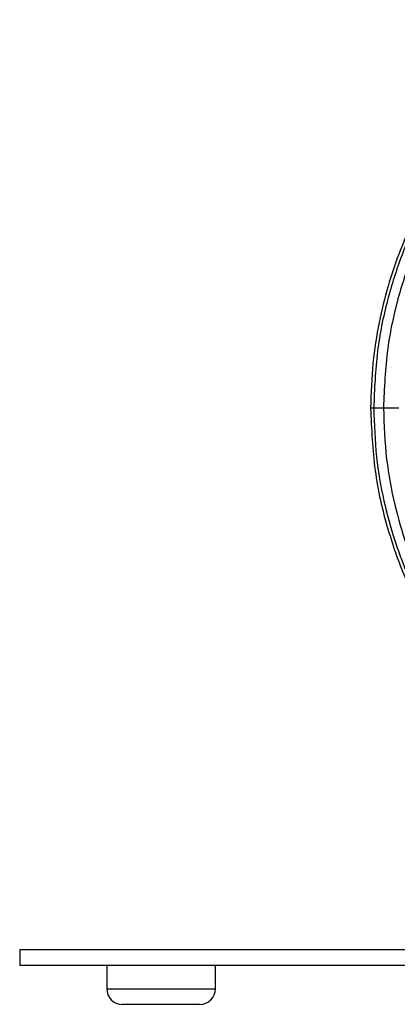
# Paper-space layout '_Izquierda' of a CAD drawing. Header units: millimetres. Extents: x -200 to 200, y -56 to 638.
# Tile 1 of 10: x -110 to -62, y -56 to 71. Entities that reach past the tile are written whole.
import ezdxf

# ---------------------------------------------------------------- set-up
doc = ezdxf.new("R2010")
doc.units = ezdxf.units.MM

psp = doc.layouts.new('_Izquierda')

# ---------------------------------------------------------------- linework, layer by layer
at = {"color": 7, "linetype": 'Continuous', "lineweight": 25}
for p, q in [((-110, -48.56), (-110, -50.56)), ((110, -48.56), (-110, -48.56)), ((110, -50.56), (-110, -50.56)), ((-98.84, -50.56), (-98.84, -53.56)), ((-84.91, -53.56), (-84.91, -50.56)), ((-98.84, -53.56), (-84.91, -53.56)), ((-86.91, -55.56), (-96.84, -55.56))]:
    psp.add_line(p, q, dxfattribs=at)
for centre, start, end in [((-96.84, -53.56), 180, 270), ((-86.91, -53.56), 270, 0)]:
    psp.add_arc(centre, 2, start, end, dxfattribs=at)
for points, knots in [([(-36.2, 70.76), (-37.7, 69.79), (-40.65, 67.89), (-44.52, 64.74), (-47.74, 61.73), (-50.34, 58.95), (-52.57, 56.28), (-54.85, 53.22), (-57.19, 49.59), (-59.49, 45.29), (-61.36, 40.92), (-62.86, 36.44), (-64, 31.78), (-64.83, 26.55), (-64.94, 22.87), (-65, 20.94)], [0, 0, 0, 0, 0.0892008, 0.1749752, 0.2483364, 0.3092566, 0.3648262, 0.4217662, 0.4998144, 0.5803041, 0.6647842, 0.7364938, 0.8162703, 0.9041069, 1, 1, 1, 1]), ([(-36.43, 70.01), (-36.51, 69.96), (-37.89, 69.16), (-40.25, 67.45), (-43.37, 65.04), (-45.88, 62.81), (-47.96, 60.78), (-50.16, 58.44), (-52.78, 55.31), (-55.88, 50.94), (-58.73, 45.93), (-61.14, 40.42), (-62.99, 34.61), (-64.33, 28.03), (-64.51, 23.37), (-64.6, 20.94)], [0, 0, 0, 0, 0.004604, 0.081131, 0.14785, 0.204747, 0.25181, 0.295243, 0.368119, 0.45878, 0.567256, 0.660364, 0.763529, 0.87675, 1, 1, 1, 1]), ([(-36.44, 68.49), (-36.53, 68.44), (-37.79, 67.68), (-39.92, 66.11), (-42.68, 63.95), (-44.95, 61.94), (-47.07, 59.89), (-49.31, 57.5), (-51.79, 54.51), (-54.41, 50.85), (-57.04, 46.44), (-59.49, 41.24), (-61.55, 35.2), (-63.05, 28.35), (-63.25, 23.48), (-63.35, 20.94)], [0, 0, 0, 0, 0.005237, 0.077418, 0.138986, 0.189923, 0.236916, 0.294253, 0.362423, 0.441448, 0.531353, 0.632161, 0.743881, 0.866502, 1, 1, 1, 1]), ([(-65, 20.94), (-64.89, 18.26), (-64.67, 13), (-62.97, 5.52), (-60.57, -1.19), (-58.06, -6.17), (-55.77, -9.94), (-53.63, -13.04), (-50.83, -16.55), (-47.23, -20.41), (-42.7, -24.38), (-39.02, -27.24), (-36.73, -28.52), (-36.43, -28.69)], [0, 0, 0, 0, 0.134567, 0.263676, 0.383044, 0.491144, 0.542629, 0.604746, 0.679809, 0.767807, 0.868694, 0.982423, 1, 1, 1, 1]), ([(-64.54, 20.94), (-64.64, 20.94), (-64.96, 20.94), (-64.98, 20.94), (-65, 20.94)], [0, 0, 0, 0, 0.34265, 1, 1, 1, 1]), ([(-64.6, 20.94), (-64.53, 18.85), (-64.4, 14.84), (-63.41, 9.2), (-62.07, 4.25), (-60.5, -0.02), (-58.86, -3.63), (-57.27, -6.61), (-55.76, -9.1), (-53.97, -11.77), (-51.51, -15.02), (-47.95, -19.02), (-43.72, -22.9), (-39.78, -25.99), (-37.33, -27.49), (-36.43, -28.04)], [0, 0, 0, 0, 0.10666, 0.203437, 0.29032, 0.367298, 0.434388, 0.491598, 0.538934, 0.582395, 0.655229, 0.7458, 0.85405, 0.946829, 1, 1, 1, 1]), ([(-63.34, 20.94), (-63.41, 20.94), (-63.82, 20.94), (-64.27, 20.94), (-64.6, 20.94), (-64.57, 20.94), (-64.56, 20.94)], [0, 0, 0, 0, 0.076663, 0.459522, 0.839338, 1, 1, 1, 1]), ([(-63.35, 20.94), (-63.27, 18.75), (-63.13, 14.57), (-62.02, 8.69), (-60.53, 3.54), (-58.78, -0.88), (-56.96, -4.59), (-55.2, -7.65), (-53.53, -10.19), (-51.55, -12.91), (-48.84, -16.19), (-44.93, -20.17), (-40.71, -23.76), (-37.64, -25.77), (-36.44, -26.56)], [0, 0, 0, 0, 0.115435, 0.22018, 0.314205, 0.397521, 0.470125, 0.532038, 0.583276, 0.630286, 0.709061, 0.807023, 0.924107, 1, 1, 1, 1]), ([(-61.39, 20.94), (-61.55, 20.94), (-62.09, 20.94), (-62.74, 20.94), (-63.26, 20.94), (-63.31, 20.94), (-63.34, 20.94)], [0, 0, 0, 0, 0.123939, 0.423628, 0.720936, 1, 1, 1, 1])]:
    psp.add_open_spline(points, degree=3, knots=knots, dxfattribs=at)

doc.saveas('drawing.dxf')
